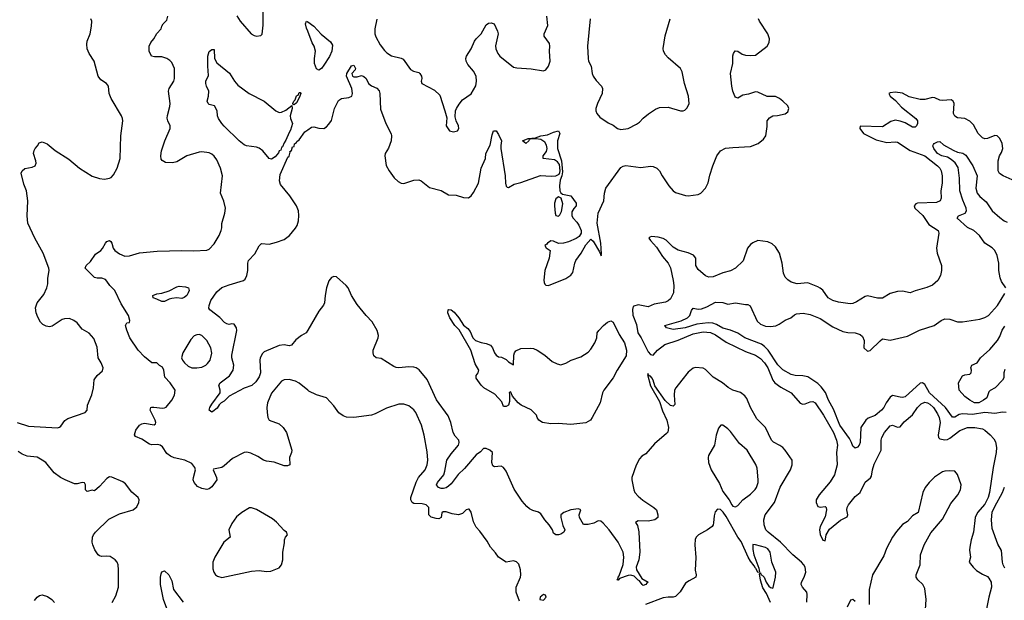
# Model space of a CAD drawing. Header units: inches. Extents: x 2134017 to 2292458, y 756222 to 916513.
# Tile 75 of 256: x 2147690 to 2155586, y 832864 to 837522. Entities that reach past the tile are written whole.
import ezdxf

# ---------------------------------------------------------------- set-up
doc = ezdxf.new("R2010")
doc.units = ezdxf.units.IN
doc.header["$MEASUREMENT"] = 0
doc.layers.add('C1843', color=7, linetype='Continuous')
doc.layers.add('C1853', color=7, linetype='Continuous')

msp = doc.modelspace()

# ---------------------------------------------------------------- linework, layer by layer
at = {"layer": 'C1843', "color": 5}
for points, elevation in [([(2150000, 834551.5), (2149930, 834606.6), (2149901.8, 834621.8), (2149850, 834636.9), (2149810, 834634.5), (2149790, 834622), (2149710, 834527.3), (2149678.2, 834450), (2149672.3, 834410), (2149673.4, 834370), (2149679, 834330), (2149690, 834310.4), (2149770, 834279), (2149803.1, 834250), (2149830.1, 834210.1), (2149873, 834070), (2149870.8, 834050), (2149852.7, 834010), (2149856, 833950), (2149836.7, 833943.3), (2149810, 833943.1), (2149730, 833973.6), (2149670, 833980.7), (2149644, 833990), (2149599.1, 834019.1), (2149544.4, 834044.4), (2149512.1, 834052.1), (2149490, 834049.8), (2149397, 834003), (2149330, 833942.4), (2149310.2, 833929.8), (2149244.2, 833915.8), (2149241.6, 833910), (2149268.2, 833850), (2149270.5, 833830), (2149230, 833774), (2149210, 833759), (2149190, 833753.2), (2149150, 833760.9), (2149116.6, 833776.6), (2149089.7, 833809.7), (2149081.6, 833830), (2149083, 833850), (2149100.9, 833910), (2149094.5, 833930), (2149070, 833962), (2149014, 833990), (2148930, 834007.2), (2148900, 834020), (2148870, 834043), (2148835.6, 834095.6), (2148817, 834110), (2148795, 834115), (2148750, 834112.5), (2148730, 834116.8), (2148670, 834155.9), (2148619.2, 834179.2), (2148611.6, 834191.6), (2148620.6, 834230), (2148650, 834268.9), (2148670, 834281), (2148690, 834285.1), (2148767.7, 834272.3), (2148778.8, 834281.2), (2148782.4, 834290), (2148775.3, 834310), (2148737.6, 834390), (2148741.6, 834410), (2148750, 834414.9), (2148765.5, 834414.5), (2148834.6, 834405.4), (2148852.6, 834407.4), (2148865.6, 834414.4), (2148909.4, 834470), (2148931.8, 834510), (2148936.2, 834550), (2148896.9, 834610), (2148855.2, 834655.2), (2148846.6, 834710), (2148835.1, 834735.1), (2148810, 834749), (2148790, 834769), (2148750, 834769.3), (2148690, 834818), (2148640.5, 834870), (2148574.5, 834970), (2148549.2, 835030.8), (2148539, 835070), (2148549.1, 835090.9), (2148570, 835094), (2148573.2, 835110), (2148563.7, 835150), (2148503.5, 835243.5), (2148453, 835350), (2148411.8, 835390), (2148390, 835426), (2148377.3, 835437.3), (2148350, 835448.3), (2148310, 835448), (2148290, 835454.5), (2148215.1, 835530), (2148222.9, 835550), (2148257.8, 835582.2), (2148297.7, 835642.3), (2148339.7, 835670), (2148353.6, 835686.4), (2148376.9, 835730), (2148390, 835743.1), (2148408.9, 835751.1), (2148422, 835742), (2148428.9, 835730), (2148440.3, 835690), (2148452.2, 835670), (2148490, 835643.1), (2148534.1, 835625.8), (2148570, 835627.6), (2148650, 835651.7), (2148793.4, 835666.6), (2148990, 835671.8), (2149086.9, 835666.9), (2149190, 835673.7), (2149210, 835680.8), (2149250, 835723), (2149289.9, 835790), (2149305.7, 835830), (2149311.5, 835851.5), (2149312.3, 835887.7), (2149336.2, 835970), (2149339.5, 836010), (2149327.2, 836067.2), (2149299.3, 836130), (2149316.2, 836270), (2149300.7, 836330), (2149270, 836397.2), (2149250, 836426.6), (2149230, 836443.6), (2149210, 836453.3), (2149150, 836461.3), (2149130, 836459.7), (2149031, 836430), (2148950, 836382.9), (2148914.8, 836374.8), (2148858, 836378), (2148831.8, 836391.8), (2148824.7, 836404.7), (2148820.7, 836430), (2148828, 836470), (2148853.3, 836550), (2148896, 836650), (2148896, 836670), (2148877, 836710), (2148873.4, 836733.4), (2148874, 836754), (2148894.9, 836825.1), (2148897.6, 836850), (2148884, 836950), (2148889.7, 836970), (2148926.6, 837030), (2148932.5, 837050), (2148932.1, 837130), (2148910, 837177.6), (2148894.6, 837194.6), (2148870, 837209.7), (2148830, 837224), (2148770, 837225.1), (2148746, 837230), (2148729.3, 837270), (2148729.3, 837309.3), (2148741, 837339), (2148766, 837370), (2148789.6, 837410.4), (2148824, 837450), (2148829.2, 837470), (2148841.2, 837490), (2148870, 837518), (2148878, 837550)], 440), ([(2149432.1, 837552.1), (2149459.1, 837510), (2149547.3, 837410), (2149570, 837396.3), (2149590, 837390.6), (2149623.2, 837396.8), (2149633.4, 837406.6), (2149642, 837478), (2149641.5, 837590)], 440), ([(2147670, 834291.4), (2147761.7, 834261.7), (2147992.1, 834247.9), (2148010, 834252.7), (2148019.5, 834260.5), (2148052.8, 834307.2), (2148076.6, 834323.4), (2148216.2, 834370), (2148230.8, 834389.2), (2148235.1, 834430), (2148268.1, 834511.9), (2148282, 834570), (2148287.8, 834632.2), (2148311.7, 834668.3), (2148353.4, 834706.6), (2148358.4, 834730), (2148342.9, 834770), (2148320.5, 834810), (2148310, 834895.3), (2148283.5, 834963.5), (2148248.3, 835008.3), (2148190, 835040.7), (2148150, 835089.2), (2148124, 835110), (2148090, 835126), (2148050, 835123.7), (2148030, 835116.2), (2147950, 835063.6), (2147930, 835057.6), (2147902.7, 835062.7), (2147875.9, 835075.9), (2147856.9, 835096.9), (2147836.6, 835136.6), (2147823, 835170), (2147817.7, 835210), (2147829.8, 835250), (2147882.4, 835317.6), (2147908.3, 835371.7), (2147916.9, 835403.1), (2147915.8, 835450), (2147926.4, 835510), (2147923.1, 835530), (2147878, 835650), (2147812.2, 835770), (2147754.7, 835890), (2147749.6, 835950), (2147755.1, 836070), (2147745.1, 836150), (2147723.3, 836203.3), (2147702, 836290), (2147709.6, 836310.4), (2147730, 836327.7), (2147790, 836338), (2147813.2, 836350), (2147820.9, 836370), (2147819.5, 836390), (2147802, 836450), (2147806.6, 836473.4), (2147814, 836490), (2147834, 836510), (2147845.6, 836534.4), (2147870, 836542.8), (2147910, 836527.3), (2147973.5, 836473.5), (2148083, 836403), (2148170, 836330.7), (2148270, 836268), (2148330, 836247.3), (2148370, 836244), (2148409.4, 836250.6), (2148422.7, 836257.3), (2148441.5, 836278.5), (2148472.3, 836330), (2148496.2, 836410), (2148501.6, 836590), (2148516.2, 836710), (2148514, 836730), (2148506.6, 836750), (2148423.6, 836890), (2148407.8, 836930), (2148402.4, 836990), (2148387, 837010), (2148339.8, 837039.8), (2148318, 837070), (2148288.5, 837188.5), (2148246.3, 837250), (2148230, 837289), (2148227.2, 837327.2), (2148231, 837350), (2148255.1, 837410), (2148265.1, 837470), (2148267.3, 837510), (2148260.9, 837530)], 460), ([(2150000, 837429.8), (2149990, 837455.3), (2149982.7, 837490), (2149990, 837511), (2150000, 837504.3)], 420), ([(2150000, 835030.7), (2149988.7, 835011.3), (2149950.6, 834990), (2149905.4, 834954.6), (2149869, 834911), (2149850, 834906), (2149810, 834913.1), (2149770, 834908.7), (2149650, 834857.8), (2149636.5, 834843.5), (2149619.7, 834810), (2149615.5, 834790), (2149620.2, 834690), (2149610, 834657), (2149583.9, 834616.1), (2149551, 834589), (2149490, 834567.5), (2149370, 834502.4), (2149330, 834461.5), (2149306.4, 834450), (2149288.4, 834431.6), (2149273.9, 834406.2), (2149240, 834380), (2149230, 834374.3), (2149210, 834389.4), (2149213.8, 834410), (2149230, 834438.3), (2149296.4, 834530), (2149298.3, 834550), (2149287.1, 834590), (2149296.9, 834610), (2149373.8, 834666.2), (2149401.4, 834710), (2149407.8, 834750), (2149390.9, 834810), (2149390.8, 834830), (2149431.3, 835030), (2149429.3, 835050), (2149410, 835079), (2149390, 835081.2), (2149370, 835077.2), (2149350, 835081.2), (2149332.5, 835092.5), (2149294.2, 835134.2), (2149214.2, 835194.2), (2149207.8, 835207.8), (2149209.2, 835229.2), (2149222.4, 835270), (2149270, 835339.3), (2149310, 835373.6), (2149370, 835396.5), (2149484, 835430), (2149498.8, 835441.2), (2149511.1, 835468.9), (2149518.3, 835510), (2149518.5, 835570), (2149525.7, 835590), (2149576.9, 835643.1), (2149610, 835707.3), (2149630, 835727.3), (2149690, 835720.4), (2149750, 835736.5), (2149810, 835760.2), (2149853.6, 835790), (2149903, 835850), (2149914, 835870), (2149924.7, 835910), (2149929.7, 835950.3), (2149926.6, 835990), (2149908.6, 836030), (2149857.1, 836110), (2149780.6, 836200.6), (2149772.5, 836230), (2149780, 836280), (2149840.5, 836419.5), (2149850, 836427.7), (2149858.6, 836458.6), (2149856.4, 836463.6), (2149870, 836474), (2149878, 836502), (2149890, 836506), (2149892.7, 836527.3), (2149910, 836536), (2149913.7, 836546.3), (2149930, 836558), (2149977.1, 836622.9), (2150000, 836639.5)], 420), ([(2148432.3, 832847.7), (2148460.7, 832899.3), (2148481.7, 832970), (2148483.7, 833110), (2148478.4, 833150), (2148471.8, 833170), (2148454.5, 833190), (2148415.1, 833215.1), (2148390, 833219.7), (2148350, 833216.9), (2148330, 833220.7), (2148318, 833230), (2148292.7, 833270), (2148276, 833310), (2148272.3, 833330), (2148275.1, 833370), (2148282.7, 833390), (2148297.2, 833410), (2148405.9, 833514.1), (2148490, 833557.6), (2148599, 833590), (2148630, 833614.8), (2148645.1, 833650), (2148647.3, 833670), (2148639.6, 833690), (2148590, 833731.8), (2148538.9, 833798.9), (2148516.2, 833816.2), (2148430, 833853.5), (2148410, 833854.7), (2148390, 833843), (2148330, 833778), (2148290, 833744), (2148270, 833748), (2148230, 833738), (2148218, 833750), (2148219, 833790), (2148210, 833808), (2148190, 833809), (2148150, 833798), (2148130, 833799.5), (2148054, 833830), (2148017.2, 833850), (2147967.7, 833887.7), (2147899.6, 833970), (2147871.1, 833990), (2147830, 834012.7), (2147750, 834021.4), (2147710, 834036), (2147677.6, 834057.6)], 460), ([(2148894.3, 832734.3), (2148842.6, 832870), (2148818, 832990), (2148818, 833050), (2148824.1, 833075.9), (2148830, 833092), (2148850, 833102), (2148884.7, 833070), (2148910, 833022), (2148924.4, 832950), (2149001.3, 832850)], 440), ([(2147810, 832862.8), (2147830, 832888.9), (2147850, 832903.6), (2147870, 832907.2), (2147914, 832894), (2147947.3, 832870), (2147970, 832846)], 460)]:
    msp.add_lwpolyline(points, dxfattribs=dict(at, elevation=elevation))
for points, elevation in [([(2149770, 836778), (2149790, 836780.7), (2149823.3, 836796.7), (2149872.7, 836832.7), (2149876.3, 836810), (2149859.5, 836750), (2149860.4, 836730), (2149877.6, 836690), (2149862.6, 836637.4), (2149850, 836617), (2149825.3, 836554.8), (2149810, 836535.1), (2149797.1, 836502.9), (2149790, 836497.2), (2149783.4, 836476.6), (2149770, 836469.2), (2149764.7, 836455.3), (2149739, 836421), (2149710, 836402.9), (2149690, 836409.5), (2149639.7, 836470), (2149611.3, 836491.3), (2149590, 836499.8), (2149510, 836511.1), (2149490, 836519.7), (2149450, 836551.5), (2149330, 836667.3), (2149311.8, 836690), (2149285.1, 836730), (2149277, 836750), (2149273.6, 836790), (2149251.6, 836830), (2149210, 836843), (2149200.7, 836850), (2149193.3, 836870), (2149205.1, 836910), (2149207.6, 836947.6), (2149187.3, 836990), (2149181.6, 837010), (2149182, 837030), (2149204.2, 837075.8), (2149197.7, 837150), (2149197.7, 837230), (2149210, 837266.8), (2149230, 837284), (2149250, 837282), (2149252.9, 837210), (2149270, 837176.4), (2149372.1, 837092.1), (2149411.8, 837030), (2149438.4, 836998.4), (2149530.2, 836930.2), (2149650, 836868.7), (2149743.7, 836790)], 420), ([(2149890, 836839), (2149882, 836842), (2149881.2, 836850), (2149887.8, 836870), (2149899.7, 836880.3), (2149910, 836910.4), (2149923.2, 836916.8), (2149930, 836938.8), (2149938.8, 836938.8), (2149944.7, 836930), (2149930, 836895.3), (2149910, 836855.3)], 420), ([(2148990, 835286.8), (2148950, 835290.6), (2148910, 835285.5), (2148890, 835280.8), (2148850, 835261.6), (2148830, 835261.6), (2148790, 835281.6), (2148759.3, 835290), (2148758.4, 835310), (2148790, 835324.4), (2148830, 835328.4), (2148890, 835347.7), (2148950, 835380.1), (2148970, 835383.5), (2149020.4, 835380.4), (2149043.6, 835370), (2149047.9, 835350), (2149041.5, 835330), (2149029.4, 835310), (2149010, 835292.6)], 420), ([(2149130, 834997), (2149110, 834995.2), (2149090, 834985.4), (2149062.2, 834957.8), (2148999.6, 834850), (2148988.9, 834810), (2148996.5, 834790), (2149011.3, 834770), (2149041.9, 834741.9), (2149070, 834729.3), (2149110, 834728.4), (2149150, 834734.7), (2149181.6, 834750), (2149196.9, 834763.1), (2149217.7, 834790), (2149231.6, 834848.4), (2149223.8, 834890), (2149191.5, 834950), (2149150, 834989)], 440), ([(2149550, 833607.6), (2149532.8, 833607.2), (2149470.4, 833569.6), (2149430, 833535.1), (2149390, 833481.2), (2149366, 833430), (2149378.8, 833370), (2149328, 833330), (2149254, 833210), (2149238.8, 833170), (2149238, 833118), (2149246.8, 833090), (2149261, 833070), (2149277.5, 833057.5), (2149310, 833047.7), (2149550, 833099.5), (2149610, 833104.4), (2149670, 833095.5), (2149702.7, 833097.3), (2149770, 833126), (2149789, 833150), (2149799, 833190), (2149799, 833250), (2149813.6, 833326.4), (2149814, 833350), (2149822, 833370), (2149839, 833390), (2149828.7, 833410), (2149810, 833424), (2149750.7, 833490.7), (2149716.9, 833516.9), (2149590, 833591.7)], 460)]:
    msp.add_lwpolyline(points, close=True, dxfattribs=dict(at, elevation=elevation))
at = {"layer": 'C1853', "color": 5}
for points, elevation in [([(2150554.6, 837525.4), (2150536.9, 837450), (2150537.4, 837410), (2150545.3, 837385.2), (2150580.6, 837320.6), (2150614.7, 837274.7), (2150635.3, 837255.2), (2150672.4, 837232.4), (2150750, 837214), (2150765.5, 837205.5), (2150823.5, 837123.5), (2150849.2, 837109.2), (2150890, 837097.6), (2150899.3, 837090), (2150912.7, 837070), (2150914.9, 837050), (2150908.4, 837030), (2150914.4, 837010), (2151016.6, 836956.6), (2151058.1, 836918.1), (2151100.5, 836790), (2151114.4, 836734.4), (2151111, 836670), (2151138, 836630), (2151170, 836622), (2151202, 836630), (2151212.7, 836650), (2151209.2, 836670), (2151189, 836710), (2151182, 836742), (2151185.2, 836790), (2151193.2, 836810), (2151214.2, 836845.8), (2151241.2, 836878.8), (2151310, 836926.8), (2151347.6, 836992.4), (2151353, 837030), (2151349.7, 837070), (2151329.7, 837110), (2151282.9, 837162.9), (2151271.1, 837190), (2151267.8, 837212.2), (2151274, 837230), (2151311.7, 837288.3), (2151338, 837350), (2151351.8, 837370), (2151390.8, 837409.2), (2151430, 837480.7), (2151450, 837494), (2151470, 837497.3), (2151494, 837490), (2151523, 837430), (2151526, 837410), (2151506.7, 837313.3), (2151509.4, 837289.4), (2151523.6, 837250), (2151541.1, 837230), (2151650, 837142.8), (2151675.6, 837135.6), (2151792.7, 837127.3), (2151890, 837112.4), (2151910, 837120.5), (2151931.1, 837150), (2151943, 837190), (2151938.7, 837270), (2151942, 837310), (2151937.6, 837330), (2151896.2, 837390), (2151897, 837410), (2151924.9, 837475.1), (2151917.5, 837550)], 440), ([(2150000, 836639.5), (2150030, 836661.3), (2150050, 836663.1), (2150090, 836652.9), (2150129.7, 836650.3), (2150150, 836661.6), (2150170, 836683), (2150190, 836714.8), (2150215.8, 836810), (2150245.6, 836874.4), (2150270, 836890.2), (2150330, 836896.9), (2150352.4, 836910), (2150358.9, 836930), (2150353, 836970), (2150309.8, 837070), (2150312.7, 837090), (2150350, 837152.7), (2150370, 837157.3), (2150384, 837130), (2150381, 837119), (2150354, 837090), (2150359.1, 837070), (2150370, 837064.2), (2150395.1, 837064.9), (2150430, 837073.4), (2150450, 837067.3), (2150467.3, 837050), (2150486, 837010), (2150512.2, 836992.2), (2150553.8, 836973.8), (2150572.2, 836952.2), (2150577.6, 836930), (2150584.2, 836804.2), (2150625.3, 836690), (2150667.7, 836607.7), (2150671.4, 836591.4), (2150668.1, 836550), (2150659.2, 836520.8), (2150647.4, 836492.6), (2150619.6, 836450), (2150617.8, 836430), (2150630, 836351.3), (2150652, 836310), (2150692.8, 836252.8), (2150724.4, 836224.4), (2150750, 836210.4), (2150770, 836207.2), (2150850, 836234.3), (2150890, 836236.9), (2150910.5, 836230), (2150976.3, 836176.3), (2151070, 836152.2), (2151130, 836118.4), (2151190, 836115.8), (2151250, 836096.3), (2151290, 836093), (2151310, 836108.2), (2151330, 836134.9), (2151368.4, 836210), (2151391.1, 836330), (2151425.4, 836410), (2151427.4, 836450), (2151463.9, 836516.1), (2151480.1, 836599.9), (2151490.9, 836630.9), (2151510, 836631), (2151530, 836602), (2151554, 836550), (2151547.2, 836512.8), (2151548.2, 836490), (2151582.6, 836270), (2151585, 836210), (2151590, 836188), (2151599.6, 836179.6), (2151610, 836175.8), (2151656.2, 836203.8), (2151710, 836215.5), (2151867.3, 836272.7), (2151951.8, 836268.3), (2151989.1, 836270.9), (2152016.1, 836283.9), (2152022.4, 836297.6), (2152025.6, 836310), (2152019.6, 836359.6), (2152003.3, 836383.3), (2151978.6, 836398.6), (2151887.6, 836410), (2151888.3, 836430), (2151914.5, 836465.5), (2151919.6, 836490), (2151914.7, 836514.7), (2151900.4, 836540.4), (2151870, 836562), (2151830, 836567.1), (2151792.8, 836567.2), (2151783.1, 836563.1), (2151772.7, 836567.3), (2151776.9, 836556.9), (2151774, 836550), (2151750, 836529.2), (2151722, 836550), (2151768, 836570), (2151826.6, 836573.4), (2151868.7, 836590), (2151922, 836598), (2151970, 836620.7), (2152011, 836630), (2152022.4, 836610), (2152003.8, 836550), (2152002, 836490), (2152034.9, 836390), (2152042, 836302), (2152038.4, 836270), (2152025.4, 836234.6), (2152017.8, 836190), (2152022.3, 836150), (2152030, 836133.4), (2152043.1, 836123.1), (2152110.5, 836110), (2152152.7, 836050), (2152153.4, 836030), (2152132.8, 836007.2), (2152118.8, 835981.2), (2152117.7, 835950), (2152128.2, 835930), (2152158.3, 835898.3), (2152173.4, 835873.4), (2152192, 835830), (2152194, 835810), (2152176.6, 835783.4), (2152152.5, 835767.5), (2152090, 835739.1), (2152050, 835728.5), (2152010, 835726.8), (2151970, 835744.6), (2151950, 835748.1), (2151921.4, 835730), (2151917.9, 835722.1), (2151901.6, 835710), (2151913.1, 835693.1), (2151943.8, 835670), (2151934.9, 835610), (2151902, 835510), (2151893.7, 835433.7), (2151894.8, 835414.8), (2151901.4, 835401.4), (2151910, 835391.3), (2151930, 835390.8), (2152070, 835447.4), (2152110, 835472), (2152125, 835495), (2152141.7, 835570), (2152150.6, 835590), (2152192.4, 835650), (2152230, 835717.1), (2152270, 835761.6), (2152290, 835746), (2152340.7, 835660.7), (2152352.1, 835627.9), (2152356.2, 835643.8), (2152350, 835729), (2152321.8, 835890), (2152329.7, 835970.3), (2152374, 836070), (2152379.4, 836130), (2152391.6, 836170), (2152510, 836336.5), (2152530, 836348.1), (2152550, 836352.2), (2152670, 836337.7), (2152750, 836346.4), (2152770, 836343.8), (2152798.8, 836330), (2152822, 836310), (2152841.3, 836270), (2152896.9, 836190), (2152930, 836150.3), (2152950, 836136.5), (2153030, 836111.6), (2153050, 836110.3), (2153130, 836120.9), (2153153.6, 836130), (2153189.7, 836170), (2153210, 836214.8), (2153224.2, 836275.8), (2153249.7, 836350), (2153282, 836430), (2153309.3, 836470), (2153350.5, 836490.5), (2153410, 836498), (2153550, 836503.8), (2153611.3, 836528.7), (2153656.2, 836563.8), (2153673.2, 836590), (2153685.6, 836665.6), (2153685.2, 836710), (2153704.1, 836735.9), (2153729.5, 836750.5), (2153766.8, 836753.2), (2153830, 836766.8), (2153850, 836782), (2153859, 836810), (2153849, 836830), (2153809.3, 836870), (2153782.7, 836890), (2153750, 836905.6), (2153685.4, 836905.4), (2153610, 836940.5), (2153590, 836942.4), (2153535.2, 836924.8), (2153490, 836917), (2153450, 836894), (2153430, 836902), (2153424, 836910), (2153410, 836948), (2153400.5, 836990), (2153391.2, 837090), (2153408.3, 837170), (2153408.5, 837231.5), (2153414, 837250), (2153428.1, 837271.9), (2153450, 837270.5), (2153484.6, 837244.6), (2153510, 837237.3), (2153550, 837233.8), (2153590, 837237.4), (2153684.5, 837310), (2153701.7, 837338.3), (2153703.1, 837370), (2153688.7, 837410), (2153623.6, 837510), (2153615.1, 837530)], 420), ([(2150000, 837504.3), (2150050, 837470.6), (2150107, 837407), (2150183.8, 837343.8), (2150198.3, 837318.3), (2150193.4, 837270), (2150173.5, 837226.5), (2150130, 837156.4), (2150110, 837131.1), (2150090, 837116.9), (2150070, 837129.4), (2150053.3, 837170), (2150053, 837210), (2150063, 837270), (2150051.2, 837310), (2150036.5, 837336.5), (2150000, 837429.8)], 420), ([(2152264.4, 837530), (2152244.7, 837310), (2152247.8, 837210), (2152252, 837190), (2152271.7, 837150), (2152280.3, 837090), (2152288.4, 837070), (2152313.7, 837033.7), (2152356.3, 836990), (2152364.9, 836970), (2152360.5, 836930), (2152322.8, 836850), (2152311, 836810), (2152311.3, 836790), (2152318, 836770), (2152341.4, 836741.4), (2152410, 836696), (2152450, 836676), (2152484.7, 836650), (2152510, 836642), (2152570, 836650.6), (2152635.6, 836684.4), (2152659.4, 836700.6), (2152690, 836733), (2152732.9, 836767.1), (2152790, 836805.5), (2152822, 836818), (2152890, 836819.3), (2152990, 836790.8), (2153010, 836790.8), (2153023.2, 836796.8), (2153044.1, 836815.9), (2153058, 836850), (2153054.5, 836910), (2153021.3, 837010), (2153002.7, 837102.7), (2152989.2, 837130), (2152890, 837216), (2152870, 837239.3), (2152854, 837270), (2152849.6, 837290), (2152866.7, 837393.3), (2152906, 837530)], 440), ([(2155650, 836237.3), (2155576, 836270), (2155548.5, 836288.5), (2155537.1, 836310), (2155536.1, 836390), (2155547.2, 836430), (2155563, 836457), (2155574.2, 836490), (2155568.6, 836530), (2155550.1, 836570.1), (2155530, 836591.5), (2155510, 836594.3), (2155450, 836569), (2155430, 836566), (2155410, 836574.9), (2155376.9, 836610), (2155338.9, 836678.9), (2155310, 836707), (2155270, 836728.7), (2155210, 836735.3), (2155190, 836748.5), (2155178.9, 836770), (2155184.9, 836850), (2155176.3, 836870), (2155159.3, 836879.3), (2155090, 836873.2), (2155070, 836876.9), (2155030, 836895.5), (2155010, 836897.2), (2154950, 836881.8), (2154910, 836881.7), (2154824.4, 836904.4), (2154770, 836933.7), (2154710, 836940.9), (2154670, 836934.9), (2154661.2, 836930), (2154671.8, 836910), (2154714.8, 836874.8), (2154761.9, 836821.9), (2154875.3, 836730), (2154889.8, 836710), (2154890.8, 836690), (2154883.1, 836670), (2154870, 836659.1), (2154850, 836659.7), (2154790, 836696), (2154750, 836709.4), (2154710, 836715.6), (2154675.1, 836704.9), (2154610, 836663), (2154430, 836667.3), (2154426.8, 836650), (2154457, 836610), (2154557.4, 836557.4), (2154643.7, 836536.3), (2154710, 836543.4), (2154730, 836539.6), (2154830, 836474.2), (2154949.8, 836430), (2155050.9, 836350), (2155068.4, 836330), (2155078.5, 836310), (2155086.9, 836270), (2155088.1, 836211.9), (2155077.4, 836150), (2155079.7, 836090), (2155073, 836070), (2155043.5, 836056.5), (2154889.8, 836050.2), (2154876.1, 836043.9), (2154862.9, 836030), (2154867.8, 836010), (2154932.6, 835952.6), (2154980.5, 835880.5), (2155054.5, 835830), (2155062, 835810), (2155042.9, 835690), (2155047.6, 835650), (2155082.9, 835550), (2155083.6, 835510), (2155075.6, 835470), (2155054, 835430), (2155010, 835392.4), (2154966.1, 835373.9), (2154872.4, 835347.6), (2154830, 835330.5), (2154770, 835344.9), (2154730, 835342), (2154670, 835324.9), (2154610, 835288.9), (2154568, 835288), (2154490, 835306), (2154470, 835301.1), (2154402, 835258), (2154370, 835244.6), (2154350, 835243.1), (2154255.8, 835255.8), (2154210, 835268.8), (2154172.7, 835290), (2154130, 835352.4), (2154110, 835368.8), (2154090, 835378), (2154010, 835410.3), (2153924.1, 835404.1), (2153878, 835418), (2153850, 835436.3), (2153830, 835457.3), (2153816.5, 835490), (2153804.6, 835570), (2153782.3, 835650), (2153750, 835701.3), (2153724.2, 835724.2), (2153690, 835739.5), (2153610.2, 835750.2), (2153570, 835733.4), (2153550, 835719), (2153527, 835690), (2153492.7, 835587.3), (2153429.7, 835530), (2153390, 835507.4), (2153328.1, 835491.9), (2153250, 835460.4), (2153215.9, 835455.9), (2153190, 835466.8), (2153130, 835517.3), (2153112.4, 835550), (2153111.8, 835610), (2153092.3, 835632.3), (2153052.1, 835652.1), (2152970, 835672.6), (2152930, 835697.3), (2152873.3, 835753.3), (2152850, 835766.6), (2152810, 835777.4), (2152757.7, 835782.3), (2152742.5, 835777.5), (2152736.2, 835770), (2152748.7, 835750), (2152796.9, 835696.9), (2152843.8, 835623.8), (2152891.4, 835570), (2152910, 835531.8), (2152931.2, 835430), (2152935.4, 835390), (2152932.1, 835330), (2152910, 835283.7), (2152890, 835265.7), (2152870, 835257.4), (2152778.9, 835241.1), (2152730, 835218), (2152650, 835235.5), (2152615.6, 835224.4), (2152610, 835220.5), (2152603.7, 835196.3), (2152607.3, 835152.7), (2152636.4, 835076.4), (2152646.1, 835010), (2152674.7, 834970), (2152730, 834856.9), (2152750, 834835.2), (2152770.1, 834829.9), (2152804.4, 834870), (2152863.9, 834916.1), (2152970, 834950.3), (2153090, 835002.4), (2153170, 835017.7), (2153230, 835012.7), (2153270, 834994.3), (2153355.2, 834935.2), (2153510, 834861.7), (2153590, 834829.9), (2153630, 834803.2), (2153662, 834770), (2153688.9, 834730), (2153730.7, 834630.7), (2153746.3, 834610), (2153794.2, 834574.2), (2153876.8, 834530), (2153950, 834445.7), (2153970, 834438), (2153990, 834440.3), (2154030, 834456.8), (2154050, 834459.7), (2154070, 834449.7), (2154137.3, 834350), (2154215.4, 834210), (2154239.2, 834150), (2154247.9, 834110), (2154240.9, 834050), (2154244.4, 833950), (2154223.9, 833870), (2154190, 833814.7), (2154100.2, 833710), (2154078.3, 833670), (2154076, 833650), (2154090, 833618.3), (2154110, 833612.1), (2154150, 833617.6), (2154156.3, 833610), (2154159.8, 833590), (2154150, 833533.4), (2154110, 833455.3), (2154104.5, 833430), (2154110, 833391.2), (2154130, 833346.3), (2154144.5, 833344.5), (2154150, 833339), (2154157, 833390), (2154185.4, 833434.6), (2154272.7, 833507.3), (2154325.5, 833534.6), (2154331, 833550), (2154323.8, 833590), (2154326.5, 833610), (2154336.8, 833630), (2154390, 833697.4), (2154430.2, 833729.8), (2154468.9, 833811.1), (2154512.2, 833847.8), (2154520, 833860), (2154528.6, 833911.4), (2154542.8, 833957.2), (2154598.9, 834070), (2154599.6, 834150), (2154603.6, 834170), (2154624.7, 834210), (2154670, 834263.5), (2154690, 834269.8), (2154730, 834253.5), (2154750, 834256.4), (2154784.3, 834295.7), (2154848.5, 834351.5), (2154888.7, 834411.3), (2154919, 834441), (2154950, 834452.7), (2154970, 834449.3), (2154990, 834438.8), (2155018.5, 834410), (2155050, 834361.2), (2155063.6, 834330), (2155071.8, 834290), (2155055.9, 834190), (2155059.4, 834170), (2155070, 834161), (2155110, 834152.2), (2155130, 834155.5), (2155150, 834165.2), (2155230, 834225.4), (2155290, 834249.8), (2155350.7, 834250.7), (2155410, 834240.3), (2155430.5, 834230.5), (2155473, 834192.9), (2155500.8, 834160.8), (2155515.7, 834135.7), (2155524.3, 834090), (2155521.5, 834050), (2155495.6, 833930), (2155466.7, 833730), (2155456.6, 833690), (2155430, 833637.1), (2155369.9, 833570), (2155353.6, 833530), (2155339.5, 833410), (2155321, 833350), (2155309, 833290), (2155306.8, 833266.8), (2155314.6, 833210), (2155305, 833170), (2155336.3, 833130), (2155364.1, 833104.1), (2155410, 833074.2), (2155450, 833054.7), (2155462.9, 833042.9), (2155480.1, 833010), (2155484, 832970), (2155461.5, 832890), (2155430.5, 832730)], 380), ([(2155597.6, 835370), (2155562.3, 835422.3), (2155551.6, 835451.6), (2155541.6, 835510), (2155542.2, 835570), (2155530, 835629.3), (2155510, 835671.9), (2155490, 835692.3), (2155429.9, 835729.9), (2155385.8, 835790), (2155340.8, 835830), (2155290, 835856.3), (2155207.3, 835930), (2155218.4, 835950), (2155273, 835970), (2155282.8, 835990), (2155280.6, 836010), (2155253.7, 836073.7), (2155230.4, 836150), (2155226.8, 836250), (2155216.5, 836336.5), (2155193.2, 836373.2), (2155161.1, 836401.1), (2155130, 836418.7), (2155084.2, 836430), (2155051.4, 836450), (2155021, 836490), (2155012.1, 836510), (2155018.2, 836521.8), (2155024.7, 836530), (2155050, 836542), (2155070, 836544.2), (2155098, 836518), (2155175.5, 836475.5), (2155210, 836459.8), (2155252.2, 836452.2), (2155276.2, 836436.2), (2155333.2, 836350), (2155369.1, 836270), (2155357.1, 836170), (2155368.4, 836130), (2155390, 836104.3), (2155440.9, 836060.9), (2155490, 835990.2), (2155550, 835934.5), (2155584.9, 835910), (2155610, 835898.6)], 360), ([(2154002, 832850), (2154005.2, 832910), (2154001.3, 832930), (2153966.8, 832970), (2153956.5, 832990), (2153959.5, 833010), (2153982.3, 833050), (2153995.6, 833090), (2153988.3, 833130), (2153978, 833150), (2153958.9, 833170), (2153890.8, 833230), (2153791.8, 833330), (2153691.2, 833410), (2153674, 833430), (2153659.2, 833470), (2153657.3, 833510), (2153667, 833550), (2153744.2, 833650), (2153787.7, 833772.3), (2153872.4, 833910), (2153885.1, 833950), (2153885.1, 833990), (2153829.9, 834069.9), (2153811.1, 834090), (2153787.2, 834107.2), (2153733.9, 834133.9), (2153718.4, 834150), (2153670, 834249.6), (2153601, 834321), (2153549.8, 834410), (2153522.2, 834482.2), (2153506, 834506), (2153470, 834531.1), (2153410, 834550.9), (2153370.6, 834570.6), (2153325.6, 834610), (2153250, 834654.3), (2153190, 834715.4), (2153170, 834727.2), (2153110, 834733.1), (2153090, 834726.9), (2153050, 834694.3), (2152998.9, 834630), (2152951.1, 834568.9), (2152942.4, 834550), (2152937.2, 834510), (2152944.4, 834435.6), (2152930, 834421.6), (2152910, 834427.6), (2152866.2, 834466.2), (2152784.4, 834584.4), (2152771, 834630), (2152758.9, 834650), (2152750, 834662.7), (2152743.2, 834663.2), (2152733.6, 834673.6), (2152730, 834684), (2152723.4, 834676.6), (2152750, 834585), (2152820.5, 834460.5), (2152845.8, 834385.8), (2152879.7, 834310), (2152894.1, 834250), (2152886.6, 834213.4), (2152877.9, 834202.1), (2152780.6, 834119.4), (2152710, 834040.4), (2152679.5, 834020.5), (2152659.9, 834000.1), (2152632.6, 833947.4), (2152599.5, 833850), (2152598.7, 833830), (2152614, 833750), (2152622.7, 833730), (2152650, 833698.9), (2152687.8, 833667.8), (2152776.4, 833610), (2152795.8, 833590), (2152807.7, 833550), (2152806.8, 833530), (2152784.7, 833510), (2152730, 833498.4), (2152650, 833501.2), (2152628.2, 833490), (2152644.9, 833464.9), (2152654, 833414), (2152663.2, 833250), (2152655.8, 833190), (2152634.5, 833130), (2152636.2, 833110), (2152679.8, 833039.8), (2152731.3, 833010), (2152718, 833002), (2152711.3, 832990), (2152690, 832983.7), (2152681.2, 832990), (2152661.5, 833021.5), (2152650, 833025.6), (2152617.2, 833057.2), (2152590, 833067), (2152570, 833064.3), (2152500.6, 833039.4), (2152490, 833026), (2152479, 833030), (2152486.2, 833033.8), (2152489.5, 833049.5), (2152498.2, 833061.8), (2152530, 833150.7), (2152535, 833210), (2152529.8, 833250), (2152490, 833330.8), (2152417.3, 833430), (2152370, 833482.6), (2152350, 833498.9), (2152330, 833500.9), (2152295.6, 833484.4), (2152250, 833472.8), (2152212.1, 833472.1), (2152179.5, 833530), (2152176.2, 833550), (2152189.4, 833590), (2152170, 833598), (2152110, 833591), (2152054.9, 833570), (2152030.3, 833550), (2152028.7, 833530), (2152045.1, 833465.1), (2152061, 833430), (2152054, 833410), (2152030, 833396), (2152010, 833389.2), (2151989.5, 833389.5), (2151970, 833404), (2151961.6, 833430), (2151936.3, 833470), (2151902, 833510), (2151870, 833558.7), (2151850, 833572.8), (2151804.7, 833584.7), (2151778.5, 833598.5), (2151756.4, 833616.4), (2151719.1, 833659.1), (2151656, 833756), (2151590, 833901.1), (2151570, 833929.8), (2151550, 833939.4), (2151496.6, 833936.6), (2151484.4, 833944.4), (2151477.2, 833970), (2151482.7, 834050), (2151459, 834070), (2151430, 834083), (2151410, 834083.1), (2151384.2, 834055.8), (2151350, 834030.5), (2151257.1, 833922.9), (2151206, 833874), (2151150, 833798.9), (2151130, 833779.2), (2151110, 833765.9), (2151090, 833761.7), (2151070, 833762.3), (2151047.8, 833770), (2151033, 833790), (2151039.7, 833810), (2151090.6, 833870), (2151100.3, 833899.7), (2151115.9, 833990), (2151150, 834040.7), (2151208.5, 834110), (2151215.1, 834130), (2151211.3, 834150), (2151181.5, 834181.5), (2151165.1, 834210), (2151146.4, 834290), (2151125.4, 834345.4), (2151033.6, 834473.6), (2150956.9, 834636.9), (2150894.5, 834714.5), (2150870, 834729.7), (2150850, 834735.4), (2150810, 834737.2), (2150730, 834728.4), (2150710, 834732.1), (2150690, 834739.2), (2150590, 834805.2), (2150550, 834809.4), (2150530, 834826), (2150524, 834850), (2150526, 834870), (2150565.7, 834970), (2150568.2, 834990), (2150556.9, 835030), (2150517.4, 835097.4), (2150468.2, 835148.2), (2150396.6, 835236.6), (2150352.2, 835310), (2150324.5, 835370), (2150308.4, 835390), (2150230, 835460.7), (2150210, 835462.4), (2150190, 835453), (2150170, 835426.6), (2150151.3, 835370), (2150139, 835310), (2150133.4, 835250), (2150126.7, 835233.3), (2150090, 835184.2), (2150000, 835030.7)], 420), ([(2155600.9, 834370), (2155572.6, 834372.6), (2155510, 834363.2), (2155430.4, 834370.4), (2155330, 834355.8), (2155250, 834360.8), (2155224.9, 834355.1), (2155190, 834335), (2155170, 834333.5), (2155114.8, 834410), (2154987.3, 834530), (2154950, 834596.5), (2154930, 834609.2), (2154910, 834606.3), (2154790, 834497.6), (2154770, 834491.9), (2154750, 834492.9), (2154690, 834506.9), (2154670, 834494), (2154639.7, 834450), (2154620.7, 834410), (2154601.8, 834390), (2154550, 834348.4), (2154495.3, 834324.7), (2154476.5, 834310), (2154435.8, 834250), (2154428.8, 834131.2), (2154422.4, 834110), (2154410, 834092.3), (2154390, 834084.5), (2154370, 834101.2), (2154361.8, 834130), (2154343.4, 834163.4), (2154267.6, 834270), (2154216.8, 834396.8), (2154175, 834470), (2154151.1, 834531.1), (2154118.1, 834578.1), (2154090, 834602.9), (2154010, 834656.1), (2153970, 834665.6), (2153910, 834667.7), (2153876.3, 834676.3), (2153810, 834714.5), (2153770, 834752.8), (2153691.3, 834871.3), (2153661.8, 834901.8), (2153638.5, 834918.5), (2153506.3, 834970), (2153448.4, 835008.4), (2153390, 835032.1), (2153330, 835048.1), (2153277.6, 835077.6), (2153247.6, 835087.6), (2153210, 835089.9), (2153121.1, 835078.9), (2153027.3, 835050), (2152930, 835037.1), (2152877, 835050), (2152863.7, 835070), (2152994.3, 835105.7), (2153044.5, 835130), (2153064.5, 835150), (2153078, 835190), (2153090, 835206.8), (2153130, 835199.5), (2153158.2, 835201.8), (2153201.8, 835218.2), (2153270, 835255.6), (2153330, 835253.7), (2153370, 835240.4), (2153430.5, 835250.5), (2153510, 835236.3), (2153530, 835237.3), (2153547.9, 835227.9), (2153605.1, 835105.1), (2153630, 835080.2), (2153670, 835063.8), (2153710, 835060.2), (2153753.2, 835066.8), (2153780.5, 835079.5), (2153830, 835113), (2153875.3, 835130), (2153904.4, 835155.6), (2153918.4, 835161.6), (2153972.6, 835167.4), (2154030, 835157.8), (2154110, 835123.9), (2154210, 835057.7), (2154290, 835021.8), (2154330, 835013.4), (2154390, 835010.3), (2154430, 834997), (2154450, 834980.5), (2154463.1, 834950), (2154460.3, 834890), (2154490, 834862.4), (2154510, 834868.8), (2154590, 834946.7), (2154610, 834961.1), (2154670, 834950.2), (2154810, 834982.4), (2154907.1, 835032.9), (2155022.7, 835070), (2155080.9, 835110), (2155110, 835122), (2155150, 835119.5), (2155210, 835099.6), (2155250, 835098.3), (2155390, 835120.3), (2155430, 835132), (2155458.4, 835150), (2155531.5, 835230), (2155590, 835326.8)], 360), ([(2155590, 834715.3), (2155582.8, 834690), (2155582.8, 834650), (2155570.8, 834630), (2155513.4, 834570), (2155471.6, 834548.4), (2155462.7, 834537.2), (2155444.9, 834490), (2155420.5, 834470), (2155381, 834450), (2155348, 834450), (2155308.7, 834470), (2155270, 834499), (2155224, 834550), (2155218, 834610), (2155250, 834664.7), (2155270, 834673.4), (2155310, 834678.8), (2155316.2, 834683.8), (2155321.2, 834690), (2155323.7, 834710), (2155317, 834730), (2155326, 834750), (2155369.3, 834770.7), (2155395.3, 834810), (2155470, 834876.4), (2155531, 834949), (2155550, 834982), (2155570, 835032.4), (2155590, 835064.6)], 340), ([(2151697.5, 832857.5), (2151671.1, 832930), (2151671.1, 832970), (2151707.3, 833050), (2151709.6, 833070), (2151707.3, 833110), (2151693.4, 833153.4), (2151673.8, 833173.8), (2151650, 833180.9), (2151590, 833171.8), (2151529.3, 833209.3), (2151506.4, 833246.4), (2151466.9, 833290), (2151438, 833338), (2151378.9, 833418.9), (2151349.8, 833450), (2151330, 833495.1), (2151311.7, 833571.7), (2151294.5, 833594.5), (2151290, 833596.9), (2151270, 833589.7), (2151240.3, 833559.7), (2151210, 833548.9), (2151157.8, 833557.8), (2151110, 833574), (2151086.6, 833573.4), (2151074.8, 833565.2), (2151070.8, 833529.2), (2151050, 833519.3), (2151030, 833520.5), (2150990, 833531.5), (2150971.5, 833550), (2150969.8, 833609.8), (2150949.8, 833629.8), (2150918.4, 833638.4), (2150850, 833640.7), (2150836.4, 833650), (2150827.5, 833670), (2150827.9, 833690), (2150869, 833811), (2150889.5, 833850.5), (2150942.6, 833910), (2150958.2, 833950), (2150963.1, 833990), (2150956.9, 834056.9), (2150934.5, 834190), (2150913.3, 834270), (2150866.6, 834370), (2150850, 834393.3), (2150810, 834424.7), (2150770, 834438), (2150730, 834438), (2150632.9, 834407.1), (2150539.9, 834360.1), (2150510.3, 834349.7), (2150370, 834331.6), (2150310, 834332.7), (2150283.3, 834343.3), (2150250, 834369.2), (2150210, 834424), (2150149.3, 834489.3), (2150070, 834514), (2150010, 834543.6), (2150000, 834551.5)], 440), ([(2154953, 832790), (2154958.9, 832870), (2154950, 832959), (2154933.3, 832990), (2154891.8, 833030), (2154880.5, 833050), (2154880.5, 833070), (2154910.9, 833150), (2154914, 833230), (2154942.3, 833310), (2154995.6, 833404.5), (2155090, 833515.3), (2155158.3, 833641.7), (2155212.1, 833710), (2155234.7, 833750), (2155240.7, 833790), (2155210, 833873.2), (2155190, 833899.6), (2155150, 833903.5), (2155110, 833900.4), (2155090, 833894), (2155026.3, 833853.7), (2154982.4, 833810), (2154952, 833770), (2154933.4, 833730), (2154894, 833570), (2154850, 833541.3), (2154810, 833498), (2154770, 833473.6), (2154722.4, 833417.6), (2154690.3, 833370), (2154640.4, 833279.6), (2154618.9, 833221.1), (2154529.1, 833070), (2154503.2, 832950), (2154502.8, 832830)], 420), ([(2155590, 833122.7), (2155575.6, 833150), (2155571.6, 833170), (2155563, 833263), (2155534, 833314), (2155490, 833439.3), (2155483.4, 833510), (2155490, 833570.3), (2155510, 833618), (2155571.3, 833730), (2155587.1, 833772.9)], 360), ([(2153710, 832847.8), (2153678.4, 832918.4), (2153650, 832963.6), (2153630, 833025.2), (2153623.6, 833076.4), (2153630, 833086), (2153633.9, 833073.9), (2153659, 833050), (2153675.8, 833010), (2153699, 832979), (2153710, 832966.8), (2153730, 832962.8), (2153733.4, 832966.6), (2153752, 833050), (2153752.8, 833090), (2153721.5, 833170), (2153708.8, 833250), (2153690, 833276.4), (2153670, 833287.9), (2153590, 833309.7), (2153568.3, 833311.7), (2153569.1, 833270.9), (2153577.7, 833230), (2153616.7, 833123.3), (2153622, 833090), (2153610, 833088), (2153597.4, 833117.4), (2153590, 833121.1), (2153580.9, 833140.9), (2153550, 833178.9), (2153532, 833210), (2153476.2, 833336.2), (2153450, 833371.8), (2153356.3, 833536.3), (2153331.6, 833571.6), (2153310, 833593), (2153284.7, 833595.3), (2153266.4, 833573.6), (2153258.9, 833541.1), (2153255.2, 833484.8), (2153251.9, 833470), (2153242.6, 833457.4), (2153205.6, 833430), (2153133.1, 833390), (2153116, 833370), (2153108, 833352), (2153104.6, 833310), (2153112.5, 833207.5), (2153106.5, 833106.5), (2153115.5, 833070), (2153112.7, 833050), (2153058.2, 833021.8), (2153030, 833001.6), (2152986.5, 832933.5), (2152950, 832895.8), (2152930, 832889.8), (2152890, 832890.8), (2152850, 832883.7), (2152708.4, 832831.6)], 440), ([(2154390, 832856.2), (2154370, 832869.8), (2154353.7, 832866.3), (2154326.3, 832810)], 420)]:
    msp.add_lwpolyline(points, dxfattribs=dict(at, elevation=elevation))
for points, elevation in [([(2152010, 836100.7), (2151990, 836085.4), (2151978.1, 836050), (2151977.8, 836030), (2151983.9, 835970), (2151990, 835952.7), (2152010, 835946.8), (2152022.1, 835957.9), (2152035.8, 835984.2), (2152046.2, 836046.2), (2152031.6, 836091.6)], 420), ([(2151650, 834754), (2151652.7, 834830), (2151658, 834850), (2151670, 834866.8), (2151710, 834883.8), (2151790, 834888.5), (2151810, 834884.9), (2151840.7, 834870), (2151900.7, 834830), (2151960.3, 834780.3), (2152000.7, 834760.7), (2152030, 834754.4), (2152070, 834766.4), (2152112, 834790), (2152190, 834818.2), (2152250, 834856.4), (2152270, 834878.9), (2152302.8, 834930), (2152318.3, 834970), (2152322.2, 835010), (2152335.4, 835030), (2152372.8, 835070), (2152404.4, 835095.6), (2152430, 835106.8), (2152450, 835096.4), (2152497.8, 834997.8), (2152539.1, 834930), (2152555.5, 834870), (2152554.4, 834825.6), (2152480.1, 834710), (2152450.4, 834649.6), (2152373.4, 834550), (2152364.1, 834530), (2152343.9, 834450), (2152280.8, 834330), (2152267.1, 834310), (2152230, 834289), (2152110, 834273.6), (2152010, 834281.8), (2151950, 834280.8), (2151883, 834290), (2151852.1, 834310), (2151839.4, 834330), (2151834, 834350), (2151791.6, 834391.6), (2151711.1, 834431.1), (2151688.3, 834448.3), (2151641.3, 834501.3), (2151630, 834534), (2151623.6, 834536.4), (2151614, 834530), (2151618.8, 834518.8), (2151618.3, 834458.3), (2151610.3, 834430), (2151590, 834419.7), (2151570, 834419.6), (2151557.1, 834457.1), (2151499.2, 834519.2), (2151412.6, 834570), (2151389.7, 834590), (2151350, 834646), (2151351.9, 834668.1), (2151366.6, 834690), (2151373.2, 834710), (2151342.3, 834762.3), (2151308.3, 834870), (2151213.6, 835033.6), (2151180.5, 835070), (2151139.7, 835130), (2151124, 835170), (2151126.5, 835193.5), (2151130, 835197.3), (2151150, 835194.4), (2151175.3, 835175.2), (2151213, 835130), (2151250, 835071), (2151284.1, 835044.1), (2151302, 835022), (2151323.8, 834970), (2151344, 834950), (2151390, 834933), (2151430, 834925.5), (2151466, 834910), (2151482, 834890), (2151497.3, 834850), (2151510, 834831), (2151530, 834818.8), (2151553.7, 834813.7), (2151590, 834796), (2151610, 834778)], 380), ([(2153330, 834268.7), (2153311.6, 834268.4), (2153295.3, 834244.7), (2153274, 834190), (2153262.8, 834110), (2153215.1, 834024.9), (2153210.3, 834009.7), (2153214.2, 833970), (2153234.5, 833910), (2153302.4, 833802.4), (2153330, 833738), (2153378.5, 833670), (2153400.2, 833630), (2153410, 833619.6), (2153430, 833613.4), (2153450, 833625.5), (2153489, 833671), (2153550, 833714.9), (2153587.4, 833752.6), (2153598.7, 833770), (2153611.8, 833810), (2153612.9, 833830), (2153603.8, 833923.8), (2153594.6, 833954.6), (2153524.2, 834070), (2153461.5, 834121.5), (2153390, 834219.3), (2153370, 834239.3)], 440), ([(2151890, 832912.1), (2151862.9, 832890), (2151861.6, 832870), (2151890, 832866.9), (2151911.1, 832890), (2151905.6, 832905.6)], 440)]:
    msp.add_lwpolyline(points, close=True, dxfattribs=dict(at, elevation=elevation))

doc.saveas('drawing.dxf')
